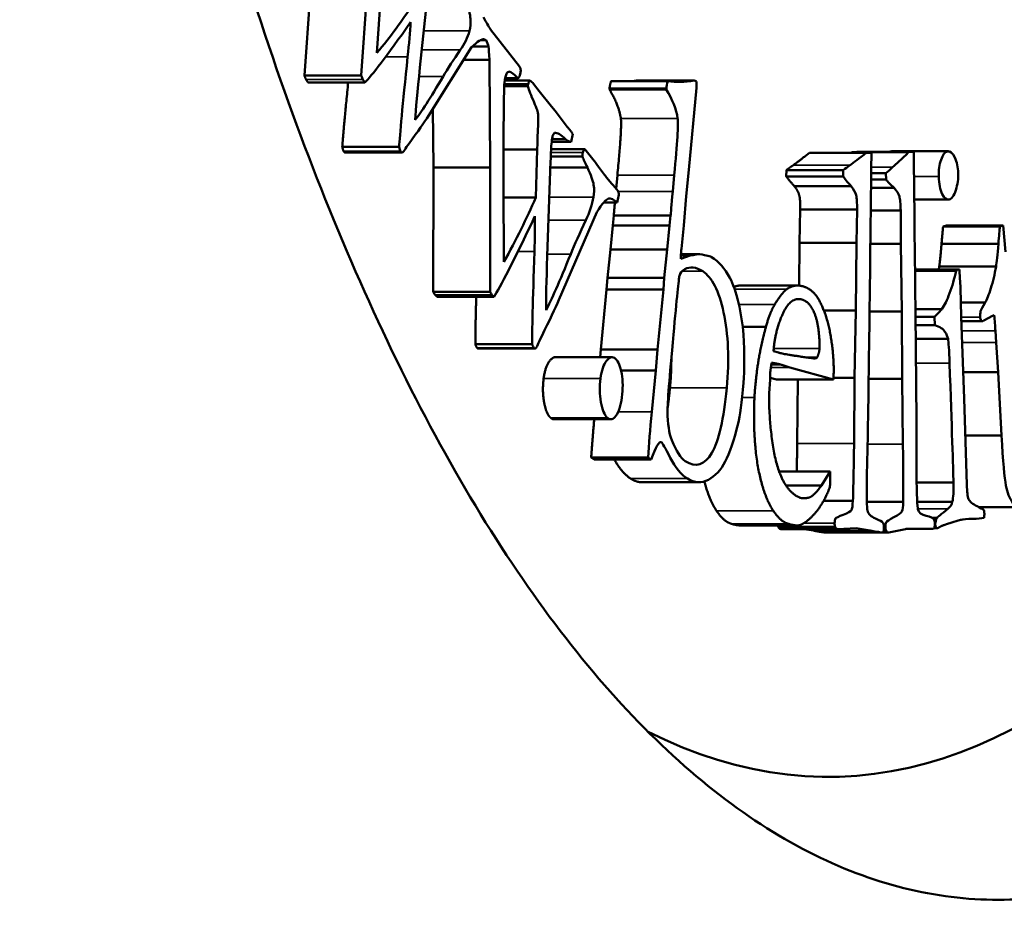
# Model space of a CAD drawing. Header units: millimetres. Extents: x 697 to 7301, y 1765 to 4597.
# Tile 22 of 39: x 4455.06 to 4463.07, y 2038.28 to 2045.61. Entities that reach past the tile are written whole.
import ezdxf

# ---------------------------------------------------------------- set-up
doc = ezdxf.new("R2010")
doc.units = ezdxf.units.MM
doc.layers.add('Visibile (ISO)', color=7, linetype='Continuous', lineweight=50)
doc.layers.add('Visibile sottile (ISO)', color=7, linetype='Continuous', lineweight=35)

msp = doc.modelspace()

# ---------------------------------------------------------------- linework, layer by layer
at = {"layer": 'Visibile (ISO)'}
for p, q in [((4457.4495, 2046.1481), (4457.3787, 2045.1544)), ((4457.9114, 2046.1481), (4457.8407, 2045.1544)), ((4457.9676, 2045.3401), (4458.0084, 2045.9535)), ((4458.3183, 2045.2211), (4458.3885, 2045.8911)), ((4458.8909, 2045.5279), (4458.8855, 2045.5382)), ((4459.1261, 2045.2283), (4458.8909, 2045.5279)), ((4458.8566, 2045.4411), (4458.8081, 2045.4411)), ((4458.3867, 2044.827), (4458.7381, 2045.3851)), ((4458.8745, 2045.3905), (4458.7438, 2045.3905)), ((4458.8822, 2045.2827), (4458.6737, 2045.2827)), ((4458.8822, 2045.2827), (4458.8892, 2044.4082)), ((4457.8407, 2045.1544), (4457.3787, 2045.1544)), ((4459.1128, 2045.1326), (4459.0101, 2045.1326)), ((4457.8704, 2045.0978), (4457.4084, 2045.0978)), ((4459.1958, 2045.068), (4459.0032, 2045.068)), ((4459.1975, 2045.0831), (4459.0039, 2045.0831)), ((4459.2089, 2045.1149), (4459.0072, 2045.1149)), ((4459.1975, 2045.0831), (4459.1958, 2045.068)), ((4459.2867, 2045.0281), (4459.2415, 2045.0881)), ((4459.8591, 2045.051), (4459.8581, 2045.0409)), ((4460.3201, 2045.0409), (4459.8581, 2045.0409)), ((4460.3336, 2045.1098), (4459.8716, 2045.1098)), ((4460.5467, 2045.1146), (4460.0847, 2045.1146)), ((4460.321, 2045.051), (4460.3201, 2045.0409)), ((4460.5042, 2044.3879), (4460.5657, 2045.0545)), ((4459.386, 2044.9025), (4459.2867, 2045.0281)), ((4458.4234, 2044.8854), (4458.4273, 2044.4082)), ((4459.4159, 2044.8675), (4459.386, 2044.9025)), ((4459.5135, 2044.7384), (4459.4159, 2044.8675)), ((4459.547, 2044.6988), (4459.5336, 2044.7158)), ((4459.5461, 2044.6163), (4459.56, 2044.6795)), ((4458.1485, 2044.5737), (4457.6866, 2044.5737)), ((4459.3887, 2044.6158), (4459.5418, 2044.6158)), ((4459.5015, 2044.6381), (4459.3915, 2044.6381)), ((4457.7103, 2044.528), (4458.1722, 2044.528)), ((4459.2717, 2044.5536), (4458.9977, 2044.5536)), ((4459.2717, 2044.5536), (4459.259, 2044.1628)), ((4459.6396, 2044.4952), (4459.3818, 2044.4952)), ((4459.6576, 2044.5562), (4459.3841, 2044.5562)), ((4459.6692, 2044.5415), (4459.6576, 2044.5562)), ((4459.734, 2044.4624), (4459.6692, 2044.5415)), ((4461.9463, 2044.5268), (4461.4844, 2044.5268)), ((4461.8698, 2044.5338), (4461.8281, 2044.5305)), ((4462.29, 2044.5305), (4461.8281, 2044.5305)), ((4462.3318, 2044.5338), (4461.8698, 2044.5338)), ((4461.9881, 2044.5235), (4461.9463, 2044.5268)), ((4461.9866, 2044.3963), (4461.9881, 2044.5235)), ((4462.1517, 2044.5384), (4462.6136, 2044.5384)), ((4462.3318, 2044.5338), (4462.29, 2044.5305)), ((4462.3332, 2044.4065), (4462.3318, 2044.5338)), ((4458.4273, 2044.4082), (4458.4256, 2043.3975)), ((4458.8892, 2044.4082), (4458.4273, 2044.4082)), ((4458.8892, 2044.4082), (4458.8875, 2043.3975)), ((4459.6787, 2044.4082), (4459.3777, 2044.4082)), ((4459.3529, 2043.6862), (4459.3761, 2044.3782)), ((4459.9228, 2044.3455), (4459.9125, 2044.2338)), ((4460.3848, 2044.3455), (4460.3724, 2044.2117)), ((4460.4834, 2044.1739), (4460.5042, 2044.3879)), ((4461.2968, 2044.3857), (4461.2962, 2044.3337)), ((4461.7582, 2044.3337), (4461.2962, 2044.3337)), ((4461.7588, 2044.3857), (4461.2968, 2044.3857)), ((4461.7588, 2044.3857), (4461.7582, 2044.3337)), ((4462.106, 2044.3602), (4461.9862, 2044.3602)), ((4462.106, 2044.3602), (4462.1066, 2044.3082)), ((4458.9997, 2043.6394), (4458.9979, 2044.262)), ((4459.9287, 2044.2134), (4459.8893, 2044.2632)), ((4461.8229, 2044.2559), (4461.3609, 2044.2559)), ((4462.173, 2044.2407), (4461.9848, 2044.2407)), ((4462.1066, 2044.3082), (4461.9856, 2044.3082)), ((4459.259, 2044.1628), (4458.9982, 2044.1628)), ((4460.4625, 2043.9359), (4460.4834, 2044.1739)), ((4459.9198, 2044.1236), (4459.8126, 2044.1236)), ((4462.3362, 2044.1458), (4462.611, 2044.1458)), ((4459.4471, 2043.3305), (4459.7548, 2044.0437)), ((4459.8935, 2044.0167), (4459.8851, 2043.9365)), ((4460.3555, 2044.0167), (4459.8935, 2044.0167)), ((4460.3555, 2044.0167), (4460.347, 2043.9365)), ((4461.4095, 2044.0649), (4461.4043, 2043.7951)), ((4461.8714, 2044.0649), (4461.4095, 2044.0649)), ((4461.8714, 2044.0649), (4461.8663, 2043.7951)), ((4462.2259, 2044.0577), (4461.9827, 2044.0577)), ((4462.2259, 2044.0577), (4462.227, 2043.7876)), ((4459.8851, 2043.9365), (4459.8669, 2043.7395)), ((4460.347, 2043.9365), (4459.8851, 2043.9365)), ((4460.347, 2043.9365), (4460.3289, 2043.7395)), ((4460.4429, 2043.7452), (4460.4625, 2043.9359)), ((4462.5983, 2043.9361), (4462.5707, 2043.9271)), ((4463.0326, 2043.9271), (4462.5707, 2043.9271)), ((4463.0603, 2043.9361), (4462.5983, 2043.9361)), ((4463.0603, 2043.9361), (4463.0326, 2043.9271)), ((4463.0774, 2043.7223), (4463.0603, 2043.9361)), ((4461.4043, 2043.7951), (4461.4009, 2043.4467)), ((4461.8663, 2043.7951), (4461.4043, 2043.7951)), ((4461.8663, 2043.7951), (4461.8609, 2043.2446)), ((4462.227, 2043.7876), (4461.9794, 2043.7876)), ((4462.227, 2043.7876), (4462.2343, 2043.2372)), ((4463.0202, 2043.7852), (4462.5582, 2043.7852)), ((4459.8669, 2043.7395), (4459.8416, 2043.5096)), ((4460.3289, 2043.7395), (4459.8669, 2043.7395)), ((4460.3289, 2043.7395), (4460.3036, 2043.5096)), ((4460.5147, 2043.692), (4460.4376, 2043.6657)), ((4460.5147, 2043.692), (4460.4392, 2043.692)), ((4460.5935, 2043.7038), (4460.44, 2043.7038)), ((4463.0012, 2043.601), (4462.5393, 2043.601)), ((4462.6919, 2043.5772), (4462.3425, 2043.5772)), ((4462.6763, 2043.5683), (4462.3426, 2043.5683)), ((4462.7029, 2043.5771), (4462.6919, 2043.5772)), ((4459.8416, 2043.5096), (4459.835, 2043.415)), ((4460.3036, 2043.5096), (4459.8416, 2043.5096)), ((4460.3036, 2043.5096), (4460.2969, 2043.415)), ((4460.9245, 2043.4474), (4461.3864, 2043.4474)), ((4458.8875, 2043.3975), (4458.4256, 2043.3975)), ((4459.835, 2043.415), (4459.7879, 2042.9263)), ((4460.2969, 2043.415), (4459.835, 2043.415)), ((4460.2969, 2043.415), (4460.2498, 2042.9263)), ((4458.9206, 2043.3556), (4458.4587, 2043.3556)), ((4462.7182, 2043.1922), (4462.714, 2043.3138)), ((4462.9124, 2043.3088), (4462.7142, 2043.3088)), ((4461.8609, 2043.2446), (4461.6013, 2043.2446)), ((4461.8609, 2043.2446), (4461.8516, 2042.697)), ((4462.2343, 2043.2372), (4461.9727, 2043.2372)), ((4462.2343, 2043.2372), (4462.2376, 2042.6892)), ((4462.5613, 2043.2568), (4462.3459, 2043.2568)), ((4462.9011, 2043.1646), (4462.9713, 2043.2019)), ((4462.9713, 2043.2019), (4462.9862, 2043.2054)), ((4462.5016, 2043.1932), (4462.3466, 2043.1932)), ((4462.503, 2043.1257), (4462.3473, 2043.1257)), ((4462.5016, 2043.1932), (4462.503, 2043.1257)), ((4462.7421, 2042.5302), (4462.7182, 2043.1922)), ((4462.7195, 2043.158), (4462.8888, 2043.158)), ((4462.8944, 2043.1592), (4462.9011, 2043.1646)), ((4460.9416, 2043.1107), (4461.1305, 2043.1107)), ((4462.9282, 2043.078), (4462.9282, 2043.078)), ((4462.996, 2043.078), (4463.0016, 2042.9857)), ((4459.2302, 2042.97), (4458.7683, 2042.97)), ((4462.6106, 2043.0155), (4462.3484, 2043.0155)), ((4463.0016, 2042.9857), (4463.0175, 2042.7424)), ((4458.7913, 2042.9353), (4459.2532, 2042.9353)), ((4459.7879, 2042.9263), (4459.7826, 2042.8649)), ((4460.2498, 2042.9263), (4459.7879, 2042.9263)), ((4460.2498, 2042.9263), (4460.2352, 2042.7565)), ((4461.1929, 2042.9141), (4461.2334, 2042.9019)), ((4459.4167, 2042.8649), (4459.8787, 2042.8649)), ((4461.3261, 2042.7824), (4461.26, 2042.8024)), ((4461.5468, 2042.8623), (4461.467, 2042.8623)), ((4460.2352, 2042.7565), (4459.9528, 2042.7565)), ((4460.2352, 2042.7565), (4460.2023, 2042.4219)), ((4461.1647, 2042.7291), (4461.1647, 2042.7056)), ((4461.679, 2042.6838), (4461.3261, 2042.7824)), ((4463.0175, 2042.7424), (4462.7345, 2042.7424)), ((4463.0175, 2042.7424), (4463.045, 2042.2278)), ((4461.1636, 2042.6824), (4461.1577, 2042.5718)), ((4461.1647, 2042.7056), (4461.1636, 2042.6824)), ((4461.1643, 2042.6986), (4461.2171, 2042.6838)), ((4461.2171, 2042.6838), (4461.679, 2042.6838)), ((4461.3895, 2042.6838), (4461.3845, 2042.1647)), ((4461.6804, 2042.7148), (4461.679, 2042.6838)), ((4461.8516, 2042.697), (4461.6796, 2042.697)), ((4461.8516, 2042.697), (4461.8464, 2042.1647)), ((4462.2376, 2042.6892), (4461.9655, 2042.6892)), ((4462.2376, 2042.6892), (4462.2447, 2042.157)), ((4462.7634, 2041.8284), (4462.7421, 2042.5302)), ((4459.4081, 2042.3602), (4459.87, 2042.3602)), ((4463.045, 2042.2278), (4462.7513, 2042.2278)), ((4460.1721, 2042.0508), (4459.7102, 2042.0508)), ((4459.7102, 2042.0508), (4459.7351, 2042.0325)), ((4460.197, 2042.0325), (4459.7351, 2042.0325)), ((4460.1721, 2042.0508), (4460.197, 2042.0325)), ((4461.2376, 2041.9364), (4461.652, 2041.9364)), ((4461.5819, 2041.8215), (4461.652, 2041.9364)), ((4461.652, 2041.9364), (4461.6529, 2041.8445)), ((4460.124, 2041.8486), (4460.5859, 2041.8486)), ((4462.655, 2041.8472), (4462.3558, 2041.8472)), ((4461.2935, 2041.8215), (4461.5819, 2041.8215)), ((4461.8371, 2041.6977), (4461.5994, 2041.6977)), ((4462.2461, 2041.6894), (4461.9508, 2041.6894)), ((4462.6455, 2041.6884), (4462.3603, 2041.6884)), ((4462.8636, 2041.6453), (4463.2023, 2041.6453)), ((4462.5222, 2041.5602), (4462.4794, 2041.5602)), ((4460.9218, 2041.4977), (4461.3837, 2041.4977)), ((4461.6934, 2041.4856), (4461.2315, 2041.4856)), ((4461.2511, 2041.4682), (4461.713, 2041.4682)), ((4461.4403, 2041.4682), (4461.5165, 2041.4553)), ((4461.6105, 2041.4402), (4462.0724, 2041.4402)), ((4461.7151, 2041.4683), (4461.8633, 2041.4748)), ((4461.8633, 2041.4748), (4461.9785, 2041.4553)), ((4462.0762, 2041.4406), (4462.1246, 2041.4406)), ((4462.1075, 2041.4551), (4462.0875, 2041.4551)), ((4462.1296, 2041.4412), (4462.2774, 2041.471)), ((4462.2672, 2041.4689), (4462.4736, 2041.4689)), ((4462.2774, 2041.471), (4462.3928, 2041.4696)), ((4462.4971, 2041.4751), (4462.5252, 2041.4751)), ((4462.512, 2041.4796), (4462.4996, 2041.4796))]:
    msp.add_line(p, q, dxfattribs=at)
for centre, major_axis, start_param, end_param in [((4461.6326, 2059.4544), (0, -20), 6.090685, 9.617278), ((4462.3805, 2042.8208), (0, -1.6288), 1.729378, 1.809195), ((4461.5551, 2041.8742), (0, -0.2573), 1.31348, 1.455189)]:
    msp.add_ellipse(centre, major_axis=major_axis, ratio=0.382683, start_param=start_param, end_param=end_param, dxfattribs=at)
for points, degree, knots in [([(4455.0642, 2059.4544), (4455.0642, 2060.7754), (4455.1115, 2062.1413), (4455.3108, 2064.8577), (4455.4628, 2066.2083), (4455.8652, 2068.7979), (4456.1159, 2070.0389), (4456.696, 2072.3332), (4457.0254, 2073.3863), (4457.7284, 2075.249), (4458.1258, 2076.1223), (4458.9929, 2077.6611), (4459.4626, 2078.3266), (4460.4447, 2079.3952), (4460.9578, 2079.7991), (4461.9921, 2080.3287), (4462.5133, 2080.4544), (4463.5236, 2080.4544), (4464.0474, 2080.3287), (4465.0924, 2079.7991), (4465.6136, 2079.3952), (4466.6159, 2078.3266), (4467.0978, 2077.6611), (4467.9912, 2076.1223), (4468.4026, 2075.249), (4469.1327, 2073.3863), (4469.4762, 2072.3332), (4470.0826, 2070.0389), (4470.3456, 2068.7979), (4470.7684, 2066.2083), (4470.9285, 2064.8577), (4471.1386, 2062.1413), (4471.1885, 2060.7754), (4471.1885, 2059.4544), (4471.1885, 2058.1322), (4471.1385, 2056.7652), (4470.928, 2054.0467), (4470.7677, 2052.6951), (4470.3443, 2050.1039), (4470.0809, 2048.8621), (4469.4736, 2046.5667), (4469.1296, 2045.5132), (4468.3991, 2043.6517), (4467.9878, 2042.7797), (4467.0948, 2041.2433), (4466.6132, 2040.5787), (4465.6115, 2039.5118), (4465.0907, 2039.1086), (4464.0466, 2038.5798), (4463.5232, 2038.4544), (4462.5137, 2038.4544), (4461.9929, 2038.5798), (4460.9594, 2039.1086), (4460.4467, 2039.5118), (4459.4653, 2040.5787), (4458.9959, 2041.2433), (4458.1291, 2042.7797), (4457.7318, 2043.6517), (4457.0284, 2045.5132), (4456.6985, 2046.5667), (4456.1175, 2048.8621), (4455.8664, 2050.1039), (4455.4635, 2052.6951), (4455.3112, 2054.0467), (4455.1116, 2056.7652), (4455.0642, 2058.1322), (4455.0642, 2059.4544)], 3, [6.338557, 6.338557, 6.338557, 6.338557, 6.734862, 6.734862, 7.131166, 7.131166, 7.527471, 7.527471, 7.923775, 7.923775, 8.31979, 8.31979, 8.715805, 8.715805, 9.11182, 9.11182, 9.507835, 9.507835, 9.90385, 9.90385, 10.299865, 10.299865, 10.69588, 10.69588, 11.091895, 11.091895, 11.4882, 11.4882, 11.884504, 11.884504, 12.280808, 12.280808, 12.677113, 12.677113, 12.677113, 13.07375, 13.07375, 13.470387, 13.470387, 13.867023, 13.867023, 14.26366, 14.26366, 14.659343, 14.659343, 15.055026, 15.055026, 15.450709, 15.450709, 15.846391, 15.846391, 16.242074, 16.242074, 16.637757, 16.637757, 17.03344, 17.03344, 17.429123, 17.429123, 17.82576, 17.82576, 18.222396, 18.222396, 18.619033, 18.619033, 19.01567, 19.01567, 19.01567, 19.01567]), ([(4458.6883, 2045.7792), (4458.7126, 2045.7049), (4458.7262, 2045.6501), (4458.7319, 2045.5792), (4458.7292, 2045.5469), (4458.721, 2045.5175)], 3, [-0.0184903, -0.0184903, -0.0184903, -0.0184903, -0.00924515, -0.00924515, 0, 0, 0, 0]), ([(4458.7381, 2045.3851), (4458.7866, 2045.4321), (4458.8204, 2045.4533), (4458.845, 2045.4475), (4458.8507, 2045.445), (4458.8566, 2045.4411)], 3, [-0.0366355, -0.0366355, -0.0366355, -0.0366355, -0.00805952, -0.00805952, 0, 0, 0, 0]), ([(4459.1352, 2045.1763), (4459.1373, 2045.1872), (4459.1377, 2045.1967), (4459.1356, 2045.2129), (4459.132, 2045.2207), (4459.1261, 2045.2283)], 3, [-0.004223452, -0.004223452, -0.004223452, -0.004223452, -0.002111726, -0.002111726, 0, 0, 0, 0]), ([(4459.0101, 2045.1326), (4459.0156, 2045.1622), (4459.0244, 2045.1799), (4459.0486, 2045.1916), (4459.074, 2045.1738), (4459.1128, 2045.1326)], 3, [-0.06735249, -0.06735249, -0.06735249, -0.06735249, -0.03367624, -0.03367624, 0, 0, 0, 0]), ([(4459.1958, 2045.068), (4459.1991, 2045.0503), (4459.2129, 2045.0132), (4459.2612, 2044.9002), (4459.2745, 2044.8641), (4459.2797, 2044.8325), (4459.2796, 2044.7889), (4459.2737, 2044.6462), (4459.2721, 2044.5916), (4459.2717, 2044.5536)], 3, [-0.1623329, -0.1623329, -0.1623329, -0.1623329, -0.1217497, -0.1217497, -0.0811665, -0.0811665, -0.0405832, -0.0405832, 0, 0, 0, 0]), ([(4458.1599, 2044.5393), (4458.1641, 2044.5311), (4458.1686, 2044.5274), (4458.178, 2044.5287), (4458.1848, 2044.5362), (4458.2026, 2044.5645), (4458.2144, 2044.582), (4458.2293, 2044.603)], 3, [-0.100804, -0.100804, -0.100804, -0.100804, -0.0672027, -0.0672027, -0.0336013, -0.0336013, 0, 0, 0, 0]), ([(4462.6058, 2044.5374), (4462.5847, 2044.5325), (4462.5674, 2044.5101), (4462.5402, 2044.4307), (4462.5343, 2044.3849), (4462.5361, 2044.3332)], 3, [-0.02528468, -0.02528468, -0.02528468, -0.02528468, -0.01264234, -0.01264234, 0, 0, 0, 0]), ([(4462.6937, 2044.3626), (4462.6921, 2044.4092), (4462.6825, 2044.4512), (4462.6473, 2044.5264), (4462.6276, 2044.5426), (4462.6058, 2044.5374)], 3, [-0.02603281, -0.02603281, -0.02603281, -0.02603281, -0.01301641, -0.01301641, 0, 0, 0, 0]), ([(4459.6787, 2044.4082), (4459.7078, 2044.3465), (4459.7249, 2044.2989), (4459.7353, 2044.2318), (4459.7349, 2044.1987), (4459.7288, 2044.166)], 3, [-0.0184903, -0.0184903, -0.0184903, -0.0184903, -0.00924515, -0.00924515, 0, 0, 0, 0]), ([(4459.8329, 2044.3287), (4459.8127, 2044.3543), (4459.7919, 2044.3821), (4459.7492, 2044.4418), (4459.737, 2044.4586), (4459.734, 2044.4624)], 3, [-0.0257309, -0.0257309, -0.0257309, -0.0257309, -0.01286545, -0.01286545, 0, 0, 0, 0]), ([(4462.5361, 2044.3332), (4462.5381, 2044.2728), (4462.5471, 2044.2254), (4462.5788, 2044.1564), (4462.5976, 2044.1417), (4462.6194, 2044.1468)], 3, [-0.02699043, -0.02699043, -0.02699043, -0.02699043, -0.01349521, -0.01349521, 0, 0, 0, 0]), ([(4462.6194, 2044.1468), (4462.6411, 2044.152), (4462.6594, 2044.1776), (4462.6888, 2044.2697), (4462.6953, 2044.316), (4462.6937, 2044.3626)], 3, [-0.02466017, -0.02466017, -0.02466017, -0.02466017, -0.01233008, -0.01233008, 0, 0, 0, 0]), ([(4461.8229, 2044.2559), (4461.8438, 2044.23), (4461.8573, 2044.2051), (4461.8693, 2044.1574), (4461.872, 2044.1186), (4461.8714, 2044.0649)], 3, [-0.04895049, -0.04895049, -0.04895049, -0.04895049, -0.02447524, -0.02447524, 0, 0, 0, 0]), ([(4462.173, 2044.2407), (4462.1945, 2044.2181), (4462.2085, 2044.1954), (4462.2217, 2044.1496), (4462.2252, 2044.1114), (4462.2259, 2044.0577)], 3, [-0.04895049, -0.04895049, -0.04895049, -0.04895049, -0.02447524, -0.02447524, 0, 0, 0, 0]), ([(4459.932, 2044.1717), (4459.9337, 2044.181), (4459.9343, 2044.1884), (4459.9334, 2044.1992), (4459.9317, 2044.2058), (4459.9287, 2044.2134)], 3, [-0.008981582, -0.008981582, -0.008981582, -0.008981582, -0.004490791, -0.004490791, 0, 0, 0, 0]), ([(4459.7548, 2044.0437), (4459.7992, 2044.1126), (4459.831, 2044.1493), (4459.8695, 2044.1583), (4459.8927, 2044.1483), (4459.9198, 2044.1236)], 3, [-0.03009164, -0.03009164, -0.03009164, -0.03009164, -0.01504582, -0.01504582, 0, 0, 0, 0]), ([(4463.0012, 2043.601), (4462.9903, 2043.5386), (4462.9763, 2043.4801), (4462.942, 2043.3711), (4462.9264, 2043.3322), (4462.9124, 2043.3088)], 3, [-0.0318266, -0.0318266, -0.0318266, -0.0318266, -0.0159133, -0.0159133, 0, 0, 0, 0]), ([(4460.3786, 2043.0483), (4460.4059, 2043.3445), (4460.422, 2043.5041), (4460.4317, 2043.5496), (4460.4466, 2043.5674), (4460.4716, 2043.5801)], 3, [-0.08958665, -0.08958665, -0.08958665, -0.08958665, -0.04479332, -0.04479332, 0, 0, 0, 0]), ([(4460.6163, 2043.5638), (4460.6917, 2043.5164), (4460.7485, 2043.4044), (4460.8251, 2043.0517), (4460.8335, 2042.8473), (4460.8121, 2042.615)], 3, [-0.1512564, -0.1512564, -0.1512564, -0.1512564, -0.0756282, -0.0756282, 0, 0, 0, 0]), ([(4462.6763, 2043.5683), (4462.6626, 2043.5024), (4462.6451, 2043.4414), (4462.6024, 2043.3287), (4462.5816, 2043.286), (4462.5613, 2043.2568)], 3, [-0.04931049, -0.04931049, -0.04931049, -0.04931049, -0.02465525, -0.02465525, 0, 0, 0, 0]), ([(4460.9471, 2043.0483), (4460.9414, 2043.1338), (4460.928, 2043.2202), (4460.8861, 2043.3944), (4460.8629, 2043.462), (4460.8373, 2043.5102)], 3, [-0.04424068, -0.04424068, -0.04424068, -0.04424068, -0.02212034, -0.02212034, 0, 0, 0, 0]), ([(4462.9124, 2043.3088), (4462.8916, 2043.2756), (4462.8795, 2043.2521), (4462.8724, 2043.2246), (4462.8713, 2043.2083), (4462.8724, 2043.1895)], 3, [-0.04055792, -0.04055792, -0.04055792, -0.04055792, -0.02027896, -0.02027896, 0, 0, 0, 0]), ([(4462.503, 2043.1257), (4462.5447, 2043.1112), (4462.5723, 2043.0934), (4462.599, 2043.051), (4462.6073, 2043.0321), (4462.6106, 2043.0155)], 3, [-0.01406169, -0.01406169, -0.01406169, -0.01406169, -0.00703085, -0.00703085, 0, 0, 0, 0]), ([(4462.8724, 2043.1895), (4462.873, 2043.1792), (4462.8752, 2043.1709), (4462.8827, 2043.1583), (4462.8878, 2043.1565), (4462.8944, 2043.1592)], 3, [-0.01365169, -0.01365169, -0.01365169, -0.01365169, -0.00682585, -0.00682585, 0, 0, 0, 0]), ([(4459.2437, 2042.9414), (4459.2484, 2042.9354), (4459.2531, 2042.9338), (4459.2623, 2042.9395), (4459.2684, 2042.95), (4459.284, 2042.9861), (4459.2945, 2043.0089), (4459.3077, 2043.0365)], 3, [-0.100804, -0.100804, -0.100804, -0.100804, -0.0672027, -0.0672027, -0.0336013, -0.0336013, 0, 0, 0, 0]), ([(4459.4167, 2042.8649), (4459.3951, 2042.8649), (4459.3363, 2042.7884), (4459.3236, 2042.6926)], 2, [-1.598035, -1.598035, -1.598035, -1, 0, 0, 0]), ([(4459.9075, 2042.852), (4459.8837, 2042.8734), (4459.8596, 2042.8682), (4459.8105, 2042.8044), (4459.794, 2042.7565), (4459.7856, 2042.6926)], 3, [-0.03189277, -0.03189277, -0.03189277, -0.03189277, -0.01594639, -0.01594639, 0, 0, 0, 0]), ([(4459.9597, 2042.5384), (4459.9688, 2042.6072), (4459.9682, 2042.6714), (4459.9475, 2042.7908), (4459.9307, 2042.8311), (4459.9075, 2042.852)], 3, [-0.03442461, -0.03442461, -0.03442461, -0.03442461, -0.0172123, -0.0172123, 0, 0, 0, 0]), ([(4459.7856, 2042.6926), (4459.7769, 2042.6272), (4459.7781, 2042.5629), (4459.8, 2042.4369), (4459.8174, 2042.3947), (4459.8412, 2042.3733)], 3, [-0.03255729, -0.03255729, -0.03255729, -0.03255729, -0.01627864, -0.01627864, 0, 0, 0, 0]), ([(4460.8121, 2042.615), (4460.7888, 2042.3625), (4460.7485, 2042.1866), (4460.6341, 2041.9879), (4460.562, 2041.9656), (4460.475, 2042.0204)], 3, [-0.1218962, -0.1218962, -0.1218962, -0.1218962, -0.0609481, -0.0609481, 0, 0, 0, 0]), ([(4459.8412, 2042.3733), (4459.865, 2042.3518), (4459.8885, 2042.3568), (4459.9346, 2042.4196), (4459.9507, 2042.4697), (4459.9597, 2042.5384)], 3, [-0.03934134, -0.03934134, -0.03934134, -0.03934134, -0.01967067, -0.01967067, 0, 0, 0, 0]), ([(4460.4936, 2041.8778), (4460.5503, 2041.8421), (4460.6066, 2041.8391), (4460.7184, 2041.8987), (4460.7644, 2041.9482), (4460.8364, 2042.0863), (4460.8713, 2042.1894), (4460.9051, 2042.3267)], 3, [-0.08048871, -0.08048871, -0.08048871, -0.08048871, -0.05365914, -0.05365914, -0.02682957, -0.02682957, 0, 0, 0, 0]), ([(4460.2817, 2042.1742), (4460.2875, 2042.1706), (4460.3112, 2042.1285), (4460.3945, 2041.9673), (4460.4414, 2041.9106), (4460.4936, 2041.8778)], 3, [-0.05073493, -0.05073493, -0.05073493, -0.05073493, -0.02536747, -0.02536747, 0, 0, 0, 0]), ([(4463.045, 2042.2278), (4463.0578, 2042.0175), (4463.0698, 2041.8826), (4463.0918, 2041.7638), (4463.111, 2041.7166), (4463.1656, 2041.6465), (4463.1982, 2041.6369), (4463.2362, 2041.6527)], 3, [-0.08441882, -0.08441882, -0.08441882, -0.08441882, -0.05627921, -0.05627921, -0.02813961, -0.02813961, 0, 0, 0, 0]), ([(4461.6503, 2041.8087), (4461.605, 2041.6891), (4461.4749, 2041.5296), (4461.4107, 2041.5019)], 2, [0.000003, 0.000003, 0.000003, 1, 2, 2, 2]), ([(4462.8483, 2041.6529), (4462.8097, 2041.6716), (4462.7863, 2041.6913), (4462.7695, 2041.7325), (4462.7647, 2041.7714), (4462.7634, 2041.8284)], 3, [-0.02236669, -0.02236669, -0.02236669, -0.02236669, -0.01118335, -0.01118335, 0, 0, 0, 0]), ([(4461.8371, 2041.6977), (4461.8353, 2041.658), (4461.8315, 2041.6328), (4461.82, 2041.6112), (4461.7978, 2041.5986), (4461.7206, 2041.5701), (4461.6992, 2041.5596), (4461.6911, 2041.5464), (4461.689, 2041.5345), (4461.6888, 2041.5172)], 3, [-0.3597269, -0.3597269, -0.3597269, -0.3597269, -0.2697952, -0.2697952, -0.1798634, -0.1798634, -0.0899317, -0.0899317, 0, 0, 0, 0]), ([(4462.2461, 2041.6894), (4462.2452, 2041.6495), (4462.242, 2041.6237), (4462.231, 2041.6003), (4462.2091, 2041.5843), (4462.1327, 2041.5437), (4462.1116, 2041.5299), (4462.1039, 2041.5154), (4462.102, 2041.5032), (4462.1022, 2041.4859)], 3, [-0.3597269, -0.3597269, -0.3597269, -0.3597269, -0.2697952, -0.2697952, -0.1798634, -0.1798634, -0.0899317, -0.0899317, 0, 0, 0, 0]), ([(4462.0836, 2041.5172), (4462.0771, 2041.5281), (4462.0559, 2041.5406), (4461.9839, 2041.5688), (4461.9624, 2041.59), (4461.9555, 2041.6182)], 3, [-0.02356078, -0.02356078, -0.02356078, -0.02356078, -0.01178039, -0.01178039, 0, 0, 0, 0]), ([(4462.4963, 2041.5479), (4462.4895, 2041.5578), (4462.4681, 2041.5669), (4462.3956, 2041.5837), (4462.3737, 2041.6015), (4462.3661, 2041.6286)], 3, [-0.02356078, -0.02356078, -0.02356078, -0.02356078, -0.01178039, -0.01178039, 0, 0, 0, 0]), ([(4462.0708, 2041.4402), (4462.0781, 2041.4396), (4462.0831, 2041.4427), (4462.0885, 2041.4561), (4462.09, 2041.4682), (4462.0902, 2041.4855)], 3, [-0.007152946, -0.007152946, -0.007152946, -0.007152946, -0.003576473, -0.003576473, 0, 0, 0, 0]), ([(4462.4853, 2041.4691), (4462.4925, 2041.4696), (4462.4975, 2041.4735), (4462.5026, 2041.4878), (4462.5038, 2041.5), (4462.5036, 2041.5173)], 3, [-0.007152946, -0.007152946, -0.007152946, -0.007152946, -0.003576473, -0.003576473, 0, 0, 0, 0])]:
    msp.add_open_spline(points, degree=degree, knots=knots, dxfattribs=at)
for points, degree in [([(4458.2585, 2045.7339), (4458.1754, 2045.6009), (4458.0784, 2045.4696), (4457.9676, 2045.3401)], 3), ([(4458.8855, 2045.5382), (4458.866, 2045.5711), (4458.849, 2045.6013), (4458.8345, 2045.6289)], 3), ([(4457.8704, 2045.0978), (4457.9219, 2045.1473), (4458.0459, 2045.3107), (4458.2423, 2045.5879)], 3), ([(4458.2423, 2045.5879), (4458.2371, 2045.5077), (4458.229, 2045.4139), (4458.2178, 2045.3065)], 3), ([(4458.721, 2045.5175), (4458.7057, 2045.4629), (4458.6806, 2045.4112), (4458.6456, 2045.3622)], 3), ([(4458.8566, 2045.4411), (4458.8649, 2045.4219), (4458.8709, 2045.405), (4458.8745, 2045.3905)], 3), ([(4458.6456, 2045.3622), (4458.5906, 2045.2827), (4458.5444, 2045.2112), (4458.5069, 2045.1475)], 3), ([(4458.8745, 2045.3905), (4458.8779, 2045.3728), (4458.8804, 2045.3369), (4458.8822, 2045.2827)], 3), ([(4458.2178, 2045.3065), (4458.1774, 2044.912), (4458.1543, 2044.6678), (4458.1485, 2044.5737)], 3), ([(4458.2791, 2044.7943), (4458.2839, 2044.8793), (4458.297, 2045.0216), (4458.3183, 2045.2211)], 3), ([(4457.3787, 2045.1544), (4457.3872, 2045.1318), (4457.392, 2045.1227)], 2), ([(4457.392, 2045.1227), (4457.3968, 2045.1135), (4457.4084, 2045.0978)], 2), ([(4457.8407, 2045.1544), (4457.8463, 2045.1394), (4457.8507, 2045.1288), (4457.8539, 2045.1227)], 3), ([(4457.8539, 2045.1227), (4457.8572, 2045.1165), (4457.8626, 2045.1082), (4457.8704, 2045.0978)], 3), ([(4458.5069, 2045.1475), (4458.4014, 2044.9694), (4458.3254, 2044.8516), (4458.2791, 2044.7943)], 3), ([(4459.0045, 2045.0906), (4459.0056, 2045.1045), (4459.0075, 2045.1185), (4459.0101, 2045.1326)], 3), ([(4459.1128, 2045.1326), (4459.1228, 2045.1352), (4459.1303, 2045.1498), (4459.1352, 2045.1763)], 3), ([(4457.7347, 2045.0978), (4457.6936, 2044.688), (4457.6866, 2044.5737)], 2), ([(4458.9996, 2044.915), (4459.0012, 2045.0149), (4459.0028, 2045.0735), (4459.0045, 2045.0906)], 3), ([(4459.2089, 2045.1149), (4459.203, 2045.1031), (4459.1992, 2045.0925), (4459.1975, 2045.0831)], 3), ([(4459.2415, 2045.0881), (4459.2343, 2045.0972), (4459.2235, 2045.1061), (4459.2089, 2045.1149)], 3), ([(4459.8581, 2045.0409), (4459.9347, 2044.9178), (4459.951, 2044.8061)], 2), ([(4459.8716, 2045.1098), (4459.8611, 2045.0737), (4459.8591, 2045.051)], 2), ([(4460.0847, 2045.1146), (4460.0705, 2045.1119), (4460.0566, 2045.1098)], 2), ([(4460.3201, 2045.0409), (4460.3711, 2044.9588), (4460.4021, 2044.8806), (4460.4129, 2044.8061)], 3), ([(4460.3336, 2045.1098), (4460.3266, 2045.0857), (4460.3224, 2045.0661), (4460.321, 2045.051)], 3), ([(4460.5467, 2045.1146), (4460.4704, 2045.1003), (4460.3993, 2045.0987), (4460.3336, 2045.1098)], 3), ([(4460.5653, 2045.1055), (4460.5569, 2045.1108), (4460.5507, 2045.1138), (4460.5467, 2045.1146)], 3), ([(4460.5657, 2045.0545), (4460.5665, 2045.0629), (4460.5663, 2045.0799), (4460.5653, 2045.1055)], 3), ([(4458.9979, 2044.262), (4458.9973, 2044.5648), (4458.9979, 2044.7825), (4458.9996, 2044.915)], 3), ([(4458.2293, 2044.603), (4458.3017, 2044.7007), (4458.3542, 2044.7754), (4458.3867, 2044.827)], 3), ([(4459.951, 2044.8061), (4459.9609, 2044.7357), (4459.9228, 2044.3455)], 2), ([(4460.4129, 2044.8061), (4460.4195, 2044.7592), (4460.4101, 2044.6057), (4460.3848, 2044.3455)], 3), ([(4459.5336, 2044.7158), (4459.528, 2044.721), (4459.5213, 2044.7286), (4459.5135, 2044.7384)], 3), ([(4459.383, 2044.5283), (4459.3848, 2044.5818), (4459.3886, 2044.6242), (4459.3943, 2044.6553)], 3), ([(4459.3943, 2044.6553), (4459.3966, 2044.6678), (4459.4024, 2044.6788), (4459.4115, 2044.6884)], 3), ([(4459.4115, 2044.6884), (4459.4346, 2044.69), (4459.4646, 2044.6732), (4459.5015, 2044.6381)], 3), ([(4459.56, 2044.6795), (4459.5543, 2044.6886), (4459.55, 2044.6951), (4459.547, 2044.6988)], 3), ([(4457.6866, 2044.5737), (4457.6923, 2044.55), (4457.6979, 2044.5393)], 2), ([(4458.1485, 2044.5737), (4458.1523, 2044.5579), (4458.1561, 2044.5464), (4458.1599, 2044.5393)], 3), ([(4459.5015, 2044.6381), (4459.5212, 2044.6209), (4459.536, 2044.6137), (4459.5461, 2044.6163)], 3), ([(4457.6979, 2044.5393), (4457.7038, 2044.528), (4457.7103, 2044.528)], 2), ([(4459.3761, 2044.3782), (4459.3805, 2044.4613), (4459.3827, 2044.5113), (4459.383, 2044.5283)], 3), ([(4459.6412, 2044.5278), (4459.6398, 2044.52), (4459.6393, 2044.5091), (4459.6396, 2044.4952)], 3), ([(4459.6396, 2044.4952), (4459.648, 2044.473), (4459.6611, 2044.444), (4459.6787, 2044.4082)], 3), ([(4459.6576, 2044.5562), (4459.6487, 2044.5482), (4459.6433, 2044.5387), (4459.6412, 2044.5278)], 3), ([(4461.4844, 2044.5268), (4461.3971, 2044.4583), (4461.352, 2044.4255)], 2), ([(4461.9463, 2044.5268), (4461.8881, 2044.4811), (4461.844, 2044.4474), (4461.8139, 2044.4255)], 3), ([(4461.8281, 2044.5305), (4461.8262, 2044.5286), (4461.8242, 2044.5268)], 2), ([(4462.1439, 2044.5374), (4462.1389, 2044.5363), (4462.1341, 2044.5338)], 2), ([(4462.1517, 2044.5384), (4462.1478, 2044.5384), (4462.1439, 2044.5374)], 2), ([(4462.29, 2044.5305), (4462.233, 2044.4758), (4462.1897, 2044.4351), (4462.1602, 2044.4086)], 3), ([(4461.352, 2044.4255), (4461.3219, 2044.4045), (4461.2968, 2044.3857)], 2), ([(4461.8139, 2044.4255), (4461.7939, 2044.4115), (4461.7755, 2044.3982), (4461.7588, 2044.3857)], 3), ([(4462.1602, 2044.4086), (4462.1405, 2044.3914), (4462.1224, 2044.3753), (4462.106, 2044.3602)], 3), ([(4462.3552, 2042.1449), (4462.355, 2042.3892), (4462.3477, 2043.143), (4462.3332, 2044.4065)], 3), ([(4459.8893, 2044.2632), (4459.8678, 2044.2865), (4459.8491, 2044.3083), (4459.8329, 2044.3287)], 3), ([(4461.2962, 2044.3337), (4461.3138, 2044.309), (4461.3609, 2044.2559)], 2), ([(4461.7582, 2044.3337), (4461.7699, 2044.3172), (4461.7915, 2044.2913), (4461.8229, 2044.2559)], 3), ([(4461.9565, 2042.1353), (4461.962, 2042.3791), (4461.972, 2043.1328), (4461.9866, 2044.3963)], 3), ([(4461.3609, 2044.2559), (4461.3923, 2044.217), (4461.4104, 2044.1454), (4461.4095, 2044.0649)], 2), ([(4462.1066, 2044.3082), (4462.1187, 2044.2936), (4462.1409, 2044.2711), (4462.173, 2044.2407)], 3), ([(4459.259, 2044.1628), (4459.1863, 2043.9931), (4459.0999, 2043.8186), (4458.9997, 2043.6394)], 3), ([(4459.7288, 2044.166), (4459.7176, 2044.1052), (4459.6964, 2044.0425), (4459.6653, 2043.978)], 3), ([(4459.9198, 2044.1236), (4459.925, 2044.1401), (4459.9291, 2044.1561), (4459.932, 2044.1717)], 3), ([(4460.3724, 2044.2117), (4460.3627, 2044.0985), (4460.357, 2044.0335), (4460.3555, 2044.0167)], 3), ([(4459.9029, 2044.1236), (4459.8952, 2044.0344), (4459.8935, 2044.0167)], 2), ([(4458.9206, 2043.3556), (4458.968, 2043.4285), (4459.0788, 2043.6472), (4459.253, 2044.0116)], 3), ([(4459.253, 2044.0116), (4459.2534, 2043.9303), (4459.2518, 2043.8342), (4459.2482, 2043.7234)], 3), ([(4459.6653, 2043.978), (4459.6166, 2043.8741), (4459.576, 2043.7821), (4459.5435, 2043.702)], 3), ([(4462.5707, 2043.9271), (4462.5662, 2043.8858), (4462.5582, 2043.7852)], 2), ([(4463.0326, 2043.9271), (4463.0296, 2043.8996), (4463.0255, 2043.8523), (4463.0202, 2043.7852)], 3), ([(4462.5582, 2043.7852), (4462.5463, 2043.6513), (4462.5393, 2043.601)], 2), ([(4463.0202, 2043.7852), (4463.0122, 2043.6959), (4463.0059, 2043.6345), (4463.0012, 2043.601)], 3), ([(4459.2482, 2043.7234), (4459.2354, 2043.3163), (4459.2294, 2043.0652), (4459.2302, 2042.97)], 3), ([(4459.3435, 2043.248), (4459.3425, 2043.3339), (4459.3456, 2043.48), (4459.3529, 2043.6862)], 3), ([(4459.5435, 2043.702), (4459.4519, 2043.4774), (4459.3852, 2043.3261), (4459.3435, 2043.248)], 3), ([(4460.4376, 2043.6657), (4460.4404, 2043.7103), (4460.4421, 2043.7368), (4460.4429, 2043.7452)], 3), ([(4460.5935, 2043.7038), (4460.5485, 2043.6965), (4460.5222, 2043.6926), (4460.5147, 2043.692)], 3), ([(4460.6893, 2043.6782), (4460.6809, 2043.6835), (4460.6489, 2043.692), (4460.5935, 2043.7038)], 3), ([(4460.4716, 2043.5801), (4460.5127, 2043.6042), (4460.5609, 2043.5987), (4460.6163, 2043.5638)], 3), ([(4460.8373, 2043.5102), (4460.796, 2043.5861), (4460.7466, 2043.6421), (4460.6893, 2043.6782)], 3), ([(4462.5393, 2043.601), (4462.5372, 2043.589), (4462.5349, 2043.5772)], 2), ([(4462.6919, 2043.5772), (4462.688, 2043.5762), (4462.6828, 2043.5733), (4462.6763, 2043.5683)], 3), ([(4462.7124, 2043.4177), (4462.7113, 2043.4505), (4462.7081, 2043.5036), (4462.7029, 2043.5771)], 3), ([(4460.9245, 2043.4474), (4460.8957, 2043.4474), (4460.8695, 2043.436)], 2), ([(4461.3002, 2043.4178), (4461.3602, 2043.4624), (4461.4352, 2043.4398)], 2), ([(4461.4352, 2043.4398), (4461.5172, 2043.4151), (4461.5661, 2043.3219)], 2), ([(4458.4256, 2043.3975), (4458.4355, 2043.3792), (4458.4408, 2043.3725)], 2), ([(4458.4408, 2043.3725), (4458.4462, 2043.3657), (4458.4587, 2043.3556)], 2), ([(4458.8875, 2043.3975), (4458.8941, 2043.3853), (4458.8992, 2043.377), (4458.9028, 2043.3725)], 3), ([(4458.9028, 2043.3725), (4458.9064, 2043.3679), (4458.9123, 2043.3623), (4458.9206, 2043.3556)], 3), ([(4461.2016, 2043.2932), (4461.2587, 2043.3858), (4461.3002, 2043.4178)], 2), ([(4462.714, 2043.3138), (4462.7133, 2043.3744), (4462.7127, 2043.4091), (4462.7124, 2043.4177)], 3), ([(4458.7754, 2043.3556), (4458.7675, 2043.0632), (4458.7683, 2042.97)], 2), ([(4459.3077, 2043.0365), (4459.3722, 2043.1665), (4459.4187, 2043.2645), (4459.4471, 2043.3305)], 3), ([(4461.1305, 2043.1107), (4461.1606, 2043.2246), (4461.2016, 2043.2932)], 2), ([(4461.4245, 2043.3332), (4461.3228, 2043.3639), (4461.2528, 2043.1837)], 2), ([(4461.566, 2042.9349), (4461.5692, 2043.0072), (4461.5416, 2043.1985), (4461.4729, 2043.3186), (4461.4245, 2043.3332)], 2), ([(4461.5661, 2043.3219), (4461.6316, 2043.1975), (4461.6864, 2042.8516), (4461.6804, 2042.7148)], 2), ([(4462.5613, 2043.2568), (4462.5582, 2043.2509), (4462.5383, 2043.2297), (4462.5016, 2043.1932)], 3), ([(4461.2528, 2043.1837), (4461.1987, 2043.0457), (4461.1929, 2042.9141)], 2), ([(4460.3303, 2042.4241), (4460.3301, 2042.4884), (4460.3462, 2042.6964), (4460.3786, 2043.0483)], 3), ([(4460.9479, 2042.6577), (4460.9574, 2042.7604), (4460.9571, 2042.8906), (4460.9471, 2043.0483)], 3), ([(4461.0372, 2042.5375), (4461.0416, 2042.6382), (4461.0841, 2042.9443), (4461.1305, 2043.1107)], 2), ([(4458.7683, 2042.97), (4458.7755, 2042.9493), (4458.7817, 2042.9414)], 2), ([(4459.2302, 2042.97), (4459.235, 2042.9562), (4459.2395, 2042.9467), (4459.2437, 2042.9414)], 3), ([(4462.6106, 2043.0155), (4462.6155, 2042.9888), (4462.6198, 2042.9229), (4462.6234, 2042.8177)], 3), ([(4458.7817, 2042.9414), (4458.7866, 2042.9353), (4458.7913, 2042.9353)], 2), ([(4461.2334, 2042.9019), (4461.2788, 2042.8882), (4461.5025, 2042.8573)], 2), ([(4461.5468, 2042.8623), (4461.5645, 2042.9014), (4461.566, 2042.9349)], 2), ([(4460.3616, 2042.8604), (4460.362, 2042.7434), (4460.3501, 2042.615)], 2), ([(4461.1767, 2042.8197), (4461.1657, 2042.7524), (4461.1647, 2042.7291)], 2), ([(4461.26, 2042.8024), (4461.2195, 2042.8146), (4461.1767, 2042.8197)], 2), ([(4461.5025, 2042.8573), (4461.5383, 2042.8518), (4461.5468, 2042.8623)], 2), ([(4462.6234, 2042.8177), (4462.6417, 2042.2883), (4462.6522, 2041.9647), (4462.655, 2041.8472)], 3), ([(4459.3236, 2042.6926), (4459.3107, 2042.5944), (4459.3436, 2042.4054), (4459.3793, 2042.3733)], 2), ([(4460.9051, 2042.3267), (4460.9186, 2042.3841), (4460.9328, 2042.4944), (4460.9479, 2042.6577)], 3), ([(4460.3501, 2042.615), (4460.3418, 2042.5253), (4460.3307, 2042.4485)], 2), ([(4461.1577, 2042.5718), (4461.1516, 2042.4324), (4461.2018, 2042.0068), (4461.3179, 2041.7574), (4461.4113, 2041.7213)], 2), ([(4461.1915, 2041.6151), (4461.1061, 2041.7428), (4461.0231, 2042.2202), (4461.0372, 2042.5375)], 2), ([(4460.2023, 2042.4219), (4460.1887, 2042.2755), (4460.1787, 2042.1518), (4460.1721, 2042.0508)], 3), ([(4460.365, 2042.1912), (4460.343, 2042.2478), (4460.3314, 2042.3255), (4460.3303, 2042.4241)], 3), ([(4459.3793, 2042.3733), (4459.3938, 2042.3602), (4459.4081, 2042.3602)], 2), ([(4459.7347, 2042.3602), (4459.7186, 2042.1805), (4459.7102, 2042.0508)], 2), ([(4460.197, 2042.0325), (4460.236, 2042.1379), (4460.2643, 2042.1852), (4460.2817, 2042.1742)], 3), ([(4460.475, 2042.0204), (4460.4364, 2042.0447), (4460.3997, 2042.1017), (4460.365, 2042.1912)], 3), ([(4461.3845, 2042.1647), (4461.383, 2042.0328), (4461.3814, 2041.9364)], 2), ([(4461.8464, 2042.1647), (4461.8435, 2041.9086), (4461.8404, 2041.7529), (4461.8371, 2041.6977)], 3), ([(4461.9509, 2041.907), (4461.951, 2041.9157), (4461.9528, 2041.9918), (4461.9565, 2042.1353)], 3), ([(4462.2447, 2042.157), (4462.2476, 2041.9009), (4462.2481, 2041.745), (4462.2461, 2041.6894)], 3), ([(4462.3548, 2041.9162), (4462.3547, 2041.9249), (4462.3548, 2042.0011), (4462.3552, 2042.1449)], 3), ([(4459.8991, 2042.0325), (4459.9585, 2041.9239), (4460.0316, 2041.8778)], 2), ([(4460.0316, 2041.8778), (4460.078, 2041.8486), (4460.124, 2041.8486)], 2), ([(4460.6297, 2041.8552), (4460.6684, 2041.7066), (4460.7296, 2041.6151)], 2), ([(4461.9555, 2041.6182), (4461.9504, 2041.6377), (4461.9489, 2041.734), (4461.9509, 2041.907)], 3), ([(4462.3661, 2041.6286), (4462.3606, 2041.6473), (4462.3568, 2041.7431), (4462.3548, 2041.9162)], 3), ([(4462.655, 2041.8472), (4462.6574, 2041.7765), (4462.6542, 2041.7235), (4462.6455, 2041.6884)], 3), ([(4461.4113, 2041.7213), (4461.462, 2041.7139), (4461.5235, 2041.745), (4461.5819, 2041.8215)], 2), ([(4462.6455, 2041.6884), (4462.6402, 2041.6663), (4462.6286, 2041.6479), (4462.6105, 2041.6332)], 3), ([(4460.7296, 2041.6151), (4460.7869, 2041.5298), (4460.8491, 2041.511)], 2), ([(4461.311, 2041.511), (4461.2488, 2041.5298), (4461.1915, 2041.6151)], 2), ([(4462.6105, 2041.6332), (4462.5535, 2041.5885), (4462.524, 2041.5641), (4462.5222, 2041.5602)], 3), ([(4462.9023, 2041.6213), (4462.8907, 2041.6307), (4462.8727, 2041.6412), (4462.8483, 2041.6529)], 3), ([(4462.9062, 2041.5935), (4462.9059, 2041.6022), (4462.9046, 2041.6114), (4462.9023, 2041.6213)], 3), ([(4462.5036, 2041.5173), (4462.5034, 2041.5311), (4462.501, 2041.5413), (4462.4963, 2041.5479)], 3), ([(4462.5222, 2041.5602), (4462.5114, 2041.5455), (4462.5063, 2041.5269), (4462.5071, 2041.5045)], 3), ([(4462.5771, 2041.5002), (4462.6633, 2041.5275), (4462.7101, 2041.542), (4462.7173, 2041.5437)], 3), ([(4462.7173, 2041.5437), (4462.7332, 2041.5475), (4462.7657, 2041.5499), (4462.8149, 2041.5511)], 3), ([(4462.8149, 2041.5511), (4462.8508, 2041.5526), (4462.8803, 2041.5552), (4462.9035, 2041.559)], 3), ([(4462.9035, 2041.559), (4462.9056, 2041.5734), (4462.9065, 2041.5849), (4462.9062, 2041.5935)], 3), ([(4460.8491, 2041.511), (4460.8933, 2041.4977), (4460.9218, 2041.4977)], 2), ([(4461.2281, 2041.4977), (4461.2292, 2041.4906), (4461.2315, 2041.4856)], 2), ([(4461.2315, 2041.4856), (4461.2377, 2041.4682), (4461.2511, 2041.4682)], 2), ([(4461.4107, 2041.5019), (4461.3801, 2041.4902), (4461.311, 2041.511)], 2), ([(4461.5165, 2041.4553), (4461.6029, 2041.4407), (4461.6088, 2041.4402)], 2), ([(4461.6088, 2041.4402), (4461.6097, 2041.4402), (4461.6105, 2041.4402)], 2), ([(4461.6888, 2041.5172), (4461.6886, 2041.5033), (4461.6902, 2041.4928), (4461.6934, 2041.4856)], 3), ([(4461.6934, 2041.4856), (4461.6979, 2041.4731), (4461.7051, 2041.4674), (4461.7151, 2041.4683)], 3), ([(4461.9785, 2041.4553), (4462.036, 2041.4456), (4462.0668, 2041.4405), (4462.0708, 2041.4402)], 3), ([(4462.0902, 2041.4855), (4462.0903, 2041.4993), (4462.0881, 2041.5099), (4462.0836, 2041.5172)], 3), ([(4462.1022, 2041.4859), (4462.1024, 2041.472), (4462.1041, 2041.4617), (4462.1075, 2041.4551)], 3), ([(4462.1075, 2041.4551), (4462.1123, 2041.4433), (4462.1196, 2041.4387), (4462.1296, 2041.4412)], 3), ([(4462.3928, 2041.4696), (4462.4504, 2041.4689), (4462.4813, 2041.4688), (4462.4853, 2041.4691)], 3), ([(4462.5071, 2041.5045), (4462.5074, 2041.4976), (4462.509, 2041.4893), (4462.512, 2041.4796)], 3), ([(4462.512, 2041.4796), (4462.5188, 2041.476), (4462.5238, 2041.4745), (4462.5271, 2041.4753)], 3), ([(4462.5271, 2041.4753), (4462.5515, 2041.4915), (4462.5771, 2041.5002)], 2)]:
    msp.add_open_spline(points, degree=degree, dxfattribs=at)
at = {"layer": 'Visibile sottile (ISO)'}
for p, q in [((4458.721, 2045.5175), (4458.3493, 2045.5175)), ((4458.6456, 2045.3622), (4458.3331, 2045.3622)), ((4458.2178, 2045.3065), (4458.0389, 2045.3065)), ((4457.8539, 2045.1227), (4457.392, 2045.1227)), ((4458.5069, 2045.1475), (4458.3105, 2045.1475)), ((4460.321, 2045.051), (4459.8591, 2045.051)), ((4460.4129, 2044.8061), (4459.951, 2044.8061)), ((4458.1599, 2044.5393), (4457.6979, 2044.5393)), ((4459.6412, 2044.5278), (4459.3829, 2044.5278)), ((4462.6058, 2044.5374), (4462.1439, 2044.5374)), ((4461.8139, 2044.4255), (4461.352, 2044.4255)), ((4462.1602, 2044.4086), (4461.9867, 2044.4086)), ((4460.3848, 2044.3455), (4459.9228, 2044.3455)), ((4462.3341, 2044.3332), (4462.5361, 2044.3332)), ((4459.7288, 2044.166), (4459.369, 2044.166)), ((4460.3724, 2044.2117), (4459.9293, 2044.2117)), ((4459.6653, 2043.978), (4459.3627, 2043.978)), ((4459.2482, 2043.7234), (4459.1135, 2043.7234)), ((4459.5435, 2043.702), (4459.3534, 2043.702)), ((4460.4479, 2043.5638), (4460.6163, 2043.5638)), ((4458.9028, 2043.3725), (4458.4408, 2043.3725)), ((4460.8758, 2043.4178), (4461.3002, 2043.4178)), ((4460.9104, 2043.2932), (4461.2016, 2043.2932)), ((4461.368, 2043.3332), (4461.4245, 2043.3332)), ((4462.8724, 2043.1895), (4462.7183, 2043.1895)), ((4462.996, 2043.078), (4462.7224, 2043.078)), ((4463.0016, 2042.9857), (4462.7257, 2042.9857)), ((4459.2437, 2042.9414), (4458.7817, 2042.9414)), ((4461.1941, 2042.9349), (4461.566, 2042.9349)), ((4461.1739, 2042.8024), (4461.26, 2042.8024)), ((4462.6234, 2042.8177), (4462.3503, 2042.8177)), ((4461.1709, 2042.7824), (4461.3261, 2042.7824)), ((4459.3236, 2042.6926), (4459.7856, 2042.6926)), ((4460.3501, 2042.615), (4460.8121, 2042.615)), ((4460.9359, 2042.5375), (4461.0372, 2042.5375)), ((4460.2023, 2042.4219), (4459.9306, 2042.4219)), ((4459.8412, 2042.3733), (4459.3793, 2042.3733)), ((4460.2817, 2042.1742), (4460.2707, 2042.1742)), ((4461.8464, 2042.1647), (4461.3845, 2042.1647)), ((4462.2447, 2042.157), (4461.957, 2042.157)), ((4460.0316, 2041.8778), (4460.4936, 2041.8778)), ((4460.7296, 2041.6151), (4461.1915, 2041.6151)), ((4462.6105, 2041.6332), (4462.365, 2041.6332)), ((4460.8491, 2041.511), (4461.311, 2041.511)), ((4461.6888, 2041.5172), (4461.4399, 2041.5172)), ((4461.9785, 2041.4553), (4461.5165, 2041.4553)), ((4462.0708, 2041.4402), (4461.6088, 2041.4402)), ((4462.1022, 2041.4859), (4462.0902, 2041.4859)), ((4462.3928, 2041.4696), (4462.2706, 2041.4696)), ((4462.5071, 2041.5045), (4462.5035, 2041.5045))]:
    msp.add_line(p, q, dxfattribs=at)

doc.saveas('drawing.dxf')
